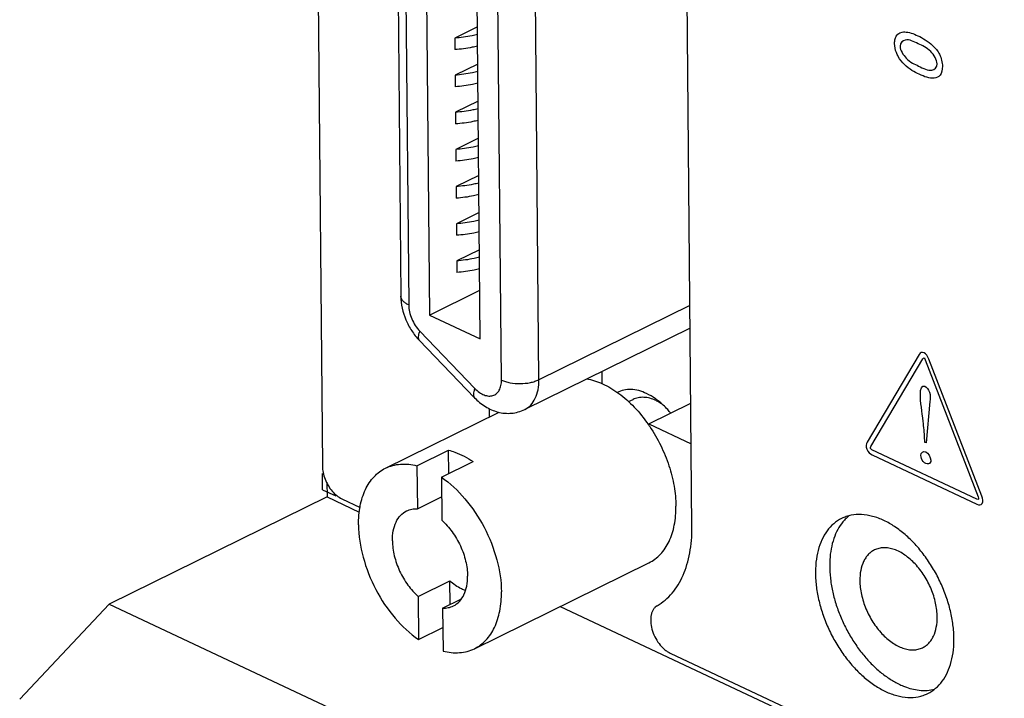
# Model space of a CAD drawing. Header units: inches. Extents: x 0 to 34, y 0 to 22.
# Tile 67 of 84: x 27.136 to 27.868, y 15.531 to 16.035. Entities that reach past the tile are written whole.
import ezdxf

# ---------------------------------------------------------------- set-up
doc = ezdxf.new("R2010")
doc.units = ezdxf.units.IN
doc.header["$LTSCALE"] = 1.87
doc.header["$MEASUREMENT"] = 0
doc.layers.get('0').update_dxf_attribs({"linetype": 'CONTINUOUS'})

msp = doc.modelspace()

# ---------------------------------------------------------------- linework, layer by layer
at = {"color": 7, "linetype": 'CONTINUOUS'}
for p, q in [((27.32825, 19.27123), (27.36113, 15.70322)), ((27.63586, 15.65779), (27.62386, 16.95897)), ((27.41047, 16.80607), (27.41947, 15.82972)), ((27.41629, 16.79943), (27.42529, 15.82308)), ((27.4318, 16.79234), (27.44081, 15.81558)), ((27.49427, 15.76726), (27.48484, 16.79061)), ((27.52211, 15.76751), (27.51268, 16.79086)), ((27.47854, 15.79785), (27.46954, 16.7746)), ((27.47641, 16.02986), (27.45953, 16.02155)), ((27.45953, 16.02155), (27.45961, 16.01293)), ((27.47666, 16.00225), (27.45978, 15.99394)), ((27.45978, 15.99394), (27.45986, 15.98531)), ((27.47691, 15.97464), (27.46003, 15.96633)), ((27.46003, 15.96633), (27.46011, 15.9577)), ((27.47717, 15.94703), (27.46029, 15.93872)), ((27.46029, 15.93872), (27.46037, 15.93009)), ((27.47742, 15.91942), (27.46054, 15.91111)), ((27.46054, 15.91111), (27.46062, 15.90248)), ((27.47768, 15.89181), (27.4608, 15.8835)), ((27.4608, 15.8835), (27.46088, 15.87487)), ((27.47793, 15.86419), (27.46105, 15.85589)), ((27.46105, 15.85589), (27.46113, 15.84726)), ((27.44081, 15.81558), (27.47821, 15.83399)), ((27.63433, 15.82275), (27.52211, 15.76751)), ((27.44081, 15.81558), (27.47854, 15.79785)), ((27.63449, 15.80584), (27.51154, 15.74533)), ((27.43317, 15.79682), (27.4742, 15.75414)), ((27.4335, 15.80364), (27.47453, 15.76096)), ((27.56878, 15.7735), (27.56886, 15.76458)), ((27.58882, 15.75121), (27.59209, 15.75282)), ((27.48517, 15.74597), (27.48523, 15.73971)), ((27.60376, 15.73464), (27.635, 15.75002)), ((27.61329, 15.74969), (27.61052, 15.75133)), ((27.4081, 15.70175), (27.49255, 15.74331)), ((27.60376, 15.73464), (27.63528, 15.71983)), ((27.60377, 15.73371), (27.60376, 15.73464)), ((27.43145, 15.70352), (27.45502, 15.71512)), ((27.45518, 15.69771), (27.45502, 15.71512)), ((27.43145, 15.70352), (27.43175, 15.67155)), ((27.44962, 15.69498), (27.47319, 15.70658)), ((27.44962, 15.69498), (27.44992, 15.66301)), ((27.3645, 15.69123), (27.3646, 15.68041)), ((27.3646, 15.68041), (27.20265, 15.6007)), ((27.3646, 15.68041), (27.38855, 15.66915)), ((27.43175, 15.67155), (27.44976, 15.68041)), ((27.37549, 15.67901), (27.3892, 15.67257)), ((27.47417, 15.56752), (27.6039, 15.63138)), ((27.43235, 15.60627), (27.45591, 15.61786)), ((27.45607, 15.60046), (27.45591, 15.61786)), ((27.43235, 15.60627), (27.43264, 15.5743)), ((27.20265, 15.6007), (27.13611, 15.53008)), ((27.20265, 15.6007), (27.76216, 15.33774)), ((27.45052, 15.59773), (27.46448, 15.6046)), ((27.53797, 15.59893), (27.9241, 15.41745)), ((27.45052, 15.59773), (27.45081, 15.56576)), ((27.43264, 15.5743), (27.45065, 15.58316)), ((27.61958, 15.5643), (27.8924, 15.43608))]:
    msp.add_line(p, q, dxfattribs=at)
at = {"color": 40, "linetype": 'CONTINUOUS'}
for p, q in [((27.80482, 15.78633), (27.76607, 15.72105)), ((27.76882, 15.71782), (27.80753, 15.78316)), ((27.80934, 15.78229), (27.84867, 15.68034)), ((27.85139, 15.68095), (27.81204, 15.78291)), ((27.81277, 15.75124), (27.81001, 15.72053)), ((27.8091, 15.72095), (27.80844, 15.73029)), ((27.81001, 15.72053), (27.8091, 15.72095)), ((27.84775, 15.67881), (27.76972, 15.71548)), ((27.76976, 15.7116), (27.84778, 15.67493)), ((27.36129, 15.68569), (27.36118, 15.69786)), ((27.36129, 15.68569), (27.37115, 15.68105))]:
    msp.add_line(p, q, dxfattribs=at)
at = {"color": 7, "linetype": 'CONTINUOUS'}
for centre, radius, start, end in [((27.59556, 15.7231), 0.03195, 62.06958, 64.80154), ((27.50938, 15.66889), 0.11457, 34.48202, 34.86121), ((27.50892, 15.66858), 0.11513, 33.83556, 34.48183), ((27.771, 15.64317), 0.02951, 128.5386, 134.08038), ((27.77185, 15.64227), 0.03074, 134.05861, 137.41389)]:
    msp.add_arc(centre, radius, start, end, dxfattribs=at)
for points, knots in [([(27.47647, 16.02421), (27.47513, 16.02387), (27.46955, 16.02259), (27.46385, 16.02185), (27.45953, 16.02155)], [0, 0, 0, 0, 0.241917, 1, 1, 1, 1]), ([(27.47655, 16.01558), (27.47521, 16.01524), (27.46963, 16.01397), (27.46393, 16.01322), (27.45961, 16.01293)], [0, 0, 0, 0, 0.241917, 1, 1, 1, 1]), ([(27.47673, 15.9966), (27.47538, 15.99626), (27.4698, 15.99498), (27.46411, 15.99424), (27.45978, 15.99394)], [0, 0, 0, 0, 0.241917, 1, 1, 1, 1]), ([(27.47681, 15.98797), (27.47546, 15.98763), (27.46988, 15.98635), (27.46419, 15.98561), (27.45986, 15.98531)], [0, 0, 0, 0, 0.241917, 1, 1, 1, 1]), ([(27.47698, 15.96899), (27.47564, 15.96864), (27.47006, 15.96737), (27.46436, 15.96663), (27.46003, 15.96633)], [0, 0, 0, 0, 0.241917, 1, 1, 1, 1]), ([(27.47706, 15.96036), (27.47572, 15.96002), (27.47014, 15.95874), (27.46444, 15.958), (27.46011, 15.9577)], [0, 0, 0, 0, 0.241917, 1, 1, 1, 1]), ([(27.47723, 15.94137), (27.47589, 15.94103), (27.47031, 15.93976), (27.46462, 15.93902), (27.46029, 15.93872)], [0, 0, 0, 0, 0.241917, 1, 1, 1, 1]), ([(27.47731, 15.93275), (27.47597, 15.9324), (27.47039, 15.93113), (27.4647, 15.93039), (27.46037, 15.93009)], [0, 0, 0, 0, 0.241917, 1, 1, 1, 1]), ([(27.47749, 15.91376), (27.47615, 15.91342), (27.47057, 15.91215), (27.46487, 15.91141), (27.46054, 15.91111)], [0, 0, 0, 0, 0.241917, 1, 1, 1, 1]), ([(27.47757, 15.90513), (27.47623, 15.90479), (27.47065, 15.90352), (27.46495, 15.90278), (27.46062, 15.90248)], [0, 0, 0, 0, 0.241917, 1, 1, 1, 1]), ([(27.47774, 15.88615), (27.4764, 15.88581), (27.47082, 15.88454), (27.46513, 15.88379), (27.4608, 15.8835)], [0, 0, 0, 0, 0.241917, 1, 1, 1, 1]), ([(27.47782, 15.87752), (27.47648, 15.87718), (27.4709, 15.87591), (27.46521, 15.87517), (27.46088, 15.87487)], [0, 0, 0, 0, 0.241917, 1, 1, 1, 1]), ([(27.478, 15.85854), (27.47666, 15.8582), (27.47108, 15.85693), (27.46538, 15.85618), (27.46105, 15.85589)], [0, 0, 0, 0, 0.241917, 1, 1, 1, 1]), ([(27.47808, 15.84991), (27.47674, 15.84957), (27.47116, 15.8483), (27.46546, 15.84755), (27.46113, 15.84726)], [0, 0, 0, 0, 0.241917, 1, 1, 1, 1]), ([(27.41947, 15.82972), (27.41952, 15.82371), (27.4216, 15.81457), (27.42727, 15.80384), (27.43107, 15.79901), (27.43317, 15.79682)], [0, 0, 0, 0, 0.496199, 0.749592, 1, 1, 1, 1]), ([(27.42529, 15.82308), (27.42443, 15.82348), (27.42289, 15.82434), (27.421, 15.82595), (27.41978, 15.82775), (27.41947, 15.82909), (27.41947, 15.82972)], [0, 0, 0, 0, 0.30608, 0.57004, 0.796579, 1, 1, 1, 1]), ([(27.42529, 15.82308), (27.42531, 15.82137), (27.42576, 15.81783), (27.42743, 15.81269), (27.43, 15.80783), (27.43226, 15.80494), (27.4335, 15.80364)], [0, 0, 0, 0, 0.238062, 0.492101, 0.750274, 1, 1, 1, 1]), ([(27.4335, 15.80364), (27.43318, 15.80293), (27.43267, 15.80158), (27.43229, 15.79965), (27.4324, 15.79802), (27.43287, 15.79714), (27.43317, 15.79682)], [0, 0, 0, 0, 0.328265, 0.59892, 0.816692, 1, 1, 1, 1]), ([(27.49427, 15.76726), (27.49524, 15.7668), (27.49735, 15.76601), (27.50198, 15.76489), (27.50822, 15.76439), (27.51445, 15.765), (27.51906, 15.76621), (27.52115, 15.76704), (27.52211, 15.76751)], [0, 0, 0, 0, 0.112212, 0.23516, 0.499962, 0.764784, 0.887757, 1, 1, 1, 1]), ([(27.51154, 15.74533), (27.51322, 15.74615), (27.51639, 15.74855), (27.51977, 15.75376), (27.52177, 15.76026), (27.52213, 15.76502), (27.52211, 15.76751)], [0, 0, 0, 0, 0.216959, 0.450232, 0.710245, 1, 1, 1, 1]), ([(27.55738, 15.76817), (27.56152, 15.7675), (27.57007, 15.76473), (27.58212, 15.75743), (27.59356, 15.74717), (27.60025, 15.73888), (27.60339, 15.73438)], [0, 0, 0, 0, 0.215009, 0.455205, 0.718755, 1, 1, 1, 1]), ([(27.47453, 15.76096), (27.47421, 15.76025), (27.4737, 15.7589), (27.47332, 15.75698), (27.47343, 15.75534), (27.4739, 15.75446), (27.4742, 15.75414)], [0, 0, 0, 0, 0.328265, 0.59892, 0.816692, 1, 1, 1, 1]), ([(27.47453, 15.76096), (27.47555, 15.7599), (27.47767, 15.75804), (27.48116, 15.75608), (27.48466, 15.7552), (27.48797, 15.75552), (27.4908, 15.75712), (27.49286, 15.7598), (27.49407, 15.7633), (27.49429, 15.76589), (27.49427, 15.76726)], [0, 0, 0, 0, 0.151736, 0.288389, 0.409257, 0.518026, 0.623023, 0.734328, 0.859176, 1, 1, 1, 1]), ([(27.60215, 15.75723), (27.60027, 15.75811), (27.59651, 15.75952), (27.59076, 15.76044), (27.5853, 15.76003), (27.58195, 15.75884), (27.58043, 15.75804)], [0, 0, 0, 0, 0.277238, 0.532574, 0.770839, 1, 1, 1, 1]), ([(27.4742, 15.75414), (27.47661, 15.75164), (27.48197, 15.7472), (27.48993, 15.74367), (27.49664, 15.74247), (27.50177, 15.74245), (27.50681, 15.74336), (27.51002, 15.74458), (27.51154, 15.74533)], [0, 0, 0, 0, 0.254098, 0.502871, 0.626965, 0.751137, 0.875504, 1, 1, 1, 1]), ([(27.60916, 15.75201), (27.60769, 15.7527), (27.60474, 15.75381), (27.60023, 15.75457), (27.59595, 15.7543), (27.5933, 15.75341), (27.59209, 15.75282)], [0, 0, 0, 0, 0.276942, 0.532414, 0.770942, 1, 1, 1, 1]), ([(27.61083, 15.75181), (27.61013, 15.75236), (27.60739, 15.7544), (27.60444, 15.75615), (27.60215, 15.75723)], [0, 0, 0, 0, 0.260512, 1, 1, 1, 1]), ([(27.62011, 15.74272), (27.61939, 15.74358), (27.61654, 15.74684), (27.61336, 15.74983), (27.61083, 15.75181)], [0, 0, 0, 0, 0.258241, 1, 1, 1, 1]), ([(27.60455, 15.73268), (27.60756, 15.72819), (27.61296, 15.71877), (27.61905, 15.70385), (27.62292, 15.68868), (27.62394, 15.67848), (27.62398, 15.67353)], [0, 0, 0, 0, 0.25747, 0.51476, 0.764453, 1, 1, 1, 1]), ([(27.45502, 15.71512), (27.45654, 15.71472), (27.46296, 15.71272), (27.46895, 15.70947), (27.47319, 15.70658)], [0, 0, 0, 0, 0.234975, 1, 1, 1, 1]), ([(27.36113, 15.70322), (27.36115, 15.70163), (27.36155, 15.69833), (27.3625, 15.69515), (27.36311, 15.69356)], [0, 0, 0, 0, 0.482734, 1, 1, 1, 1]), ([(27.38802, 15.6596), (27.38798, 15.66434), (27.38867, 15.67337), (27.39246, 15.68573), (27.39794, 15.69415), (27.40346, 15.6991), (27.40652, 15.70097), (27.4081, 15.70175)], [0, 0, 0, 0, 0.289507, 0.549286, 0.782353, 0.892268, 1, 1, 1, 1]), ([(27.4081, 15.70175), (27.4098, 15.70259), (27.4134, 15.70394), (27.42128, 15.70524), (27.42745, 15.70454), (27.43145, 15.70352)], [0, 0, 0, 0, 0.237631, 0.480743, 1, 1, 1, 1]), ([(27.44962, 15.69498), (27.45613, 15.69054), (27.46826, 15.67913), (27.48222, 15.65811), (27.49158, 15.63446), (27.49417, 15.61775), (27.49425, 15.60968)], [0, 0, 0, 0, 0.237691, 0.495881, 0.756283, 1, 1, 1, 1]), ([(27.36311, 15.69356), (27.36375, 15.69194), (27.36527, 15.68883), (27.36726, 15.686), (27.36837, 15.6847)], [0, 0, 0, 0, 0.505073, 1, 1, 1, 1]), ([(27.36837, 15.6847), (27.36942, 15.68348), (27.3716, 15.68132), (27.37418, 15.67963), (27.37549, 15.67901)], [0, 0, 0, 0, 0.52622, 1, 1, 1, 1]), ([(27.6039, 15.63138), (27.60548, 15.63216), (27.60854, 15.63403), (27.61406, 15.63898), (27.61955, 15.6474), (27.62333, 15.65976), (27.62403, 15.66879), (27.62398, 15.67353)], [0, 0, 0, 0, 0.107732, 0.217646, 0.450717, 0.710489, 1, 1, 1, 1]), ([(27.41318, 15.64778), (27.41316, 15.65027), (27.41352, 15.65502), (27.41552, 15.66153), (27.4189, 15.66674), (27.42207, 15.66914), (27.42375, 15.66996)], [0, 0, 0, 0, 0.289768, 0.549771, 0.783052, 1, 1, 1, 1]), ([(27.42375, 15.66996), (27.42495, 15.67055), (27.42759, 15.67143), (27.43035, 15.67161), (27.43175, 15.67155)], [0, 0, 0, 0, 0.490036, 1, 1, 1, 1]), ([(27.77861, 15.66282), (27.7759, 15.66409), (27.77046, 15.66614), (27.76217, 15.66753), (27.75551, 15.6671), (27.75059, 15.66581), (27.74829, 15.66485), (27.74718, 15.66431)], [0, 0, 0, 0, 0.276556, 0.532198, 0.770601, 0.885905, 1, 1, 1, 1]), ([(27.38802, 15.6596), (27.3881, 15.65153), (27.39069, 15.63482), (27.40005, 15.61117), (27.41401, 15.59015), (27.42614, 15.57874), (27.43264, 15.5743)], [0, 0, 0, 0, 0.243717, 0.504119, 0.762309, 1, 1, 1, 1]), ([(27.44992, 15.66301), (27.45278, 15.66046), (27.45803, 15.6545), (27.46403, 15.64418), (27.46798, 15.633), (27.46905, 15.62525), (27.46909, 15.6215)], [0, 0, 0, 0, 0.245415, 0.503706, 0.760039, 1, 1, 1, 1]), ([(27.61008, 15.5995), (27.61213, 15.60071), (27.61609, 15.60353), (27.62131, 15.60879), (27.6258, 15.61503), (27.62951, 15.62217), (27.63241, 15.63012), (27.63447, 15.63881), (27.63567, 15.64811), (27.63589, 15.65452), (27.63586, 15.65779)], [0, 0, 0, 0, 0.107259, 0.217387, 0.331854, 0.451918, 0.578481, 0.712043, 0.852715, 1, 1, 1, 1]), ([(27.74718, 15.66431), (27.74509, 15.66328), (27.74107, 15.66063), (27.73609, 15.65518), (27.73218, 15.64841), (27.72943, 15.64049), (27.72787, 15.63162), (27.72754, 15.622), (27.72844, 15.61185), (27.73053, 15.60141), (27.73378, 15.59091), (27.7381, 15.58062), (27.74339, 15.57077), (27.74953, 15.56159), (27.75638, 15.5533), (27.76377, 15.54609), (27.77153, 15.54015), (27.77702, 15.537), (27.77978, 15.5357)], [0, 0, 0, 0, 0.045336, 0.092338, 0.14236, 0.196276, 0.254443, 0.3168, 0.382911, 0.452102, 0.523486, 0.596073, 0.668797, 0.740589, 0.810407, 0.877382, 0.940796, 1, 1, 1, 1]), ([(27.74921, 15.66308), (27.74769, 15.66142), (27.74491, 15.65766), (27.74176, 15.65114), (27.73956, 15.64372), (27.73835, 15.63555), (27.73815, 15.62679), (27.73895, 15.6176), (27.74074, 15.60816), (27.74348, 15.59865), (27.74713, 15.58925), (27.7516, 15.58015), (27.75681, 15.57152), (27.76266, 15.56353), (27.76904, 15.55633), (27.77583, 15.55006), (27.78289, 15.54486), (27.78786, 15.54207), (27.79034, 15.5409)], [0, 0, 0, 0, 0.046967, 0.096972, 0.150564, 0.207917, 0.268925, 0.333216, 0.400256, 0.469347, 0.539716, 0.610522, 0.680912, 0.750037, 0.817109, 0.881488, 0.942622, 1, 1, 1, 1]), ([(27.81121, 15.53421), (27.8133, 15.53525), (27.81731, 15.5379), (27.8223, 15.54334), (27.82621, 15.55011), (27.82896, 15.55803), (27.83052, 15.5669), (27.83085, 15.57652), (27.82995, 15.58667), (27.82786, 15.59712), (27.82461, 15.60761), (27.82029, 15.6179), (27.81499, 15.62776), (27.80885, 15.63694), (27.80201, 15.64522), (27.79462, 15.65243), (27.78686, 15.65838), (27.78136, 15.66152), (27.77861, 15.66282)], [0, 0, 0, 0, 0.045336, 0.092338, 0.14236, 0.196276, 0.254443, 0.3168, 0.382911, 0.452102, 0.523486, 0.596073, 0.668797, 0.740589, 0.810407, 0.877382, 0.940796, 1, 1, 1, 1]), ([(27.41318, 15.64778), (27.41321, 15.64403), (27.41429, 15.63627), (27.41824, 15.62509), (27.42424, 15.61477), (27.42949, 15.60882), (27.43235, 15.60627)], [0, 0, 0, 0, 0.239961, 0.496294, 0.754585, 1, 1, 1, 1]), ([(27.77159, 15.64093), (27.77073, 15.64051), (27.76908, 15.63949), (27.76688, 15.63752), (27.76498, 15.63512), (27.76283, 15.63129), (27.76107, 15.62556), (27.76069, 15.62067), (27.76072, 15.61811)], [0, 0, 0, 0, 0.107668, 0.217502, 0.331433, 0.451047, 0.710865, 1, 1, 1, 1]), ([(27.81823, 15.59108), (27.81821, 15.59277), (27.81798, 15.59623), (27.81679, 15.60328), (27.81397, 15.6121), (27.80883, 15.62197), (27.80226, 15.63056), (27.79474, 15.63726), (27.78784, 15.64097), (27.78238, 15.6424), (27.77854, 15.6427), (27.7749, 15.64225), (27.77264, 15.64145), (27.77159, 15.64093)], [0, 0, 0, 0, 0.065227, 0.133536, 0.275857, 0.420644, 0.561134, 0.691231, 0.806934, 0.859269, 0.908296, 0.954825, 1, 1, 1, 1]), ([(27.45852, 15.59931), (27.46019, 15.60014), (27.46337, 15.60254), (27.46675, 15.60774), (27.46875, 15.61425), (27.46911, 15.61901), (27.46909, 15.6215)], [0, 0, 0, 0, 0.216948, 0.450229, 0.710232, 1, 1, 1, 1]), ([(27.46746, 15.6107), (27.46647, 15.61106), (27.46228, 15.61286), (27.45852, 15.61554), (27.45591, 15.61786)], [0, 0, 0, 0, 0.232897, 1, 1, 1, 1]), ([(27.76072, 15.61811), (27.76073, 15.61642), (27.76096, 15.61296), (27.76216, 15.60591), (27.76498, 15.59709), (27.77012, 15.58722), (27.77668, 15.57862), (27.78421, 15.57193), (27.7911, 15.56822), (27.79656, 15.56679), (27.80041, 15.56648), (27.80405, 15.56693), (27.80631, 15.56774), (27.80736, 15.56826)], [0, 0, 0, 0, 0.065227, 0.133536, 0.275857, 0.420644, 0.561134, 0.691231, 0.806934, 0.859269, 0.908296, 0.954825, 1, 1, 1, 1]), ([(27.47417, 15.56752), (27.47575, 15.5683), (27.47881, 15.57018), (27.48432, 15.57513), (27.48981, 15.58354), (27.49359, 15.5959), (27.49429, 15.60494), (27.49425, 15.60968)], [0, 0, 0, 0, 0.107732, 0.217647, 0.450714, 0.710493, 1, 1, 1, 1]), ([(27.45052, 15.59773), (27.45192, 15.59766), (27.45468, 15.59784), (27.45731, 15.59872), (27.45852, 15.59931)], [0, 0, 0, 0, 0.509964, 1, 1, 1, 1]), ([(27.61008, 15.5995), (27.60953, 15.59918), (27.60849, 15.59837), (27.60722, 15.5968), (27.60624, 15.59489), (27.60531, 15.59184), (27.60505, 15.58743), (27.60599, 15.58187), (27.60811, 15.57631), (27.61121, 15.57124), (27.61447, 15.56768), (27.61735, 15.5655), (27.61883, 15.56465), (27.61958, 15.5643)], [0, 0, 0, 0, 0.045376, 0.092935, 0.143696, 0.198346, 0.319764, 0.455298, 0.598795, 0.742335, 0.878084, 0.941141, 1, 1, 1, 1]), ([(27.80736, 15.56826), (27.80821, 15.56868), (27.80987, 15.56969), (27.81207, 15.57167), (27.81396, 15.57407), (27.81612, 15.57789), (27.81788, 15.58363), (27.81825, 15.58851), (27.81823, 15.59108)], [0, 0, 0, 0, 0.107668, 0.217502, 0.331433, 0.451047, 0.710865, 1, 1, 1, 1]), ([(27.45081, 15.56576), (27.45481, 15.56473), (27.46098, 15.56403), (27.46886, 15.56534), (27.47247, 15.56669), (27.47417, 15.56752)], [0, 0, 0, 0, 0.519257, 0.762369, 1, 1, 1, 1]), ([(27.79034, 15.5409), (27.79154, 15.54034), (27.79618, 15.53836), (27.80113, 15.53706), (27.80482, 15.53666)], [0, 0, 0, 0, 0.263237, 1, 1, 1, 1]), ([(27.77978, 15.5357), (27.78249, 15.53443), (27.78792, 15.53239), (27.79622, 15.53099), (27.80288, 15.53142), (27.80779, 15.53272), (27.8101, 15.53367), (27.81121, 15.53421)], [0, 0, 0, 0, 0.276556, 0.532198, 0.770601, 0.885905, 1, 1, 1, 1]), ([(27.80482, 15.53666), (27.80678, 15.53645), (27.81065, 15.53634), (27.81449, 15.53693), (27.81631, 15.5374)], [0, 0, 0, 0, 0.510836, 1, 1, 1, 1])]:
    msp.add_open_spline(points, degree=3, knots=knots, dxfattribs=at)
at = {"color": 40, "linetype": 'CONTINUOUS'}
for points, knots in [([(27.78656, 16.0174), (27.78655, 16.01871), (27.78698, 16.02307), (27.78976, 16.02569), (27.79213, 16.02601)], [0, 0, 0, 0, 0.285403, 1, 1, 1, 1]), ([(27.79213, 16.02601), (27.79275, 16.0261), (27.79641, 16.02632), (27.80051, 16.0248), (27.8038, 16.02325)], [0, 0, 0, 0, 0.175092, 1, 1, 1, 1]), ([(27.78925, 16.00777), (27.78872, 16.00871), (27.78722, 16.01188), (27.78658, 16.0153), (27.78656, 16.0174)], [0, 0, 0, 0, 0.31241, 1, 1, 1, 1]), ([(27.8041, 16.01729), (27.80086, 16.01881), (27.79522, 16.02198), (27.79063, 16.01812), (27.79065, 16.01542)], [0, 0, 0, 0, 0.596637, 1, 1, 1, 1]), ([(27.8038, 16.02325), (27.80751, 16.02151), (27.81336, 16.01822), (27.82065, 16.00959), (27.82207, 16.00335), (27.8221, 16.00058)], [0, 0, 0, 0, 0.464247, 0.719357, 1, 1, 1, 1]), ([(27.81815, 16.00238), (27.81812, 16.00539), (27.81279, 16.01375), (27.80722, 16.01582), (27.8041, 16.01729)], [0, 0, 0, 0, 0.439093, 1, 1, 1, 1]), ([(27.79065, 16.01542), (27.79068, 16.01249), (27.79582, 16.00432), (27.80129, 16.00217), (27.80435, 16.00073)], [0, 0, 0, 0, 0.43654, 1, 1, 1, 1]), ([(27.80485, 15.99461), (27.80304, 15.99546), (27.79762, 15.99823), (27.7918, 16.00327), (27.78925, 16.00777)], [0, 0, 0, 0, 0.330258, 1, 1, 1, 1]), ([(27.80435, 16.00073), (27.80772, 15.99915), (27.81352, 15.99571), (27.81817, 15.99969), (27.81815, 16.00238)], [0, 0, 0, 0, 0.607803, 1, 1, 1, 1]), ([(27.8221, 16.00058), (27.82212, 15.99796), (27.82109, 15.99322), (27.81443, 15.99067), (27.8086, 15.99284), (27.80485, 15.99461)], [0, 0, 0, 0, 0.273522, 0.516366, 1, 1, 1, 1]), ([(27.80914, 15.7627), (27.81046, 15.76208), (27.81359, 15.75743), (27.81298, 15.75344), (27.81277, 15.75124)], [0, 0, 0, 0, 0.411883, 1, 1, 1, 1]), ([(27.80844, 15.73029), (27.80827, 15.73236), (27.80734, 15.74137), (27.80574, 15.75065), (27.80568, 15.75732)], [0, 0, 0, 0, 0.231535, 1, 1, 1, 1]), ([(27.80976, 15.70518), (27.80852, 15.70577), (27.80645, 15.70802), (27.80611, 15.71048), (27.8061, 15.71116)], [0, 0, 0, 0, 0.691233, 1, 1, 1, 1]), ([(27.81344, 15.70772), (27.81345, 15.70705), (27.81313, 15.70489), (27.81105, 15.70458), (27.80976, 15.70518)], [0, 0, 0, 0, 0.294746, 1, 1, 1, 1])]:
    msp.add_open_spline(points, degree=3, knots=knots, dxfattribs=at)
for points in [[(27.80843, 15.78759), (27.80697, 15.7883), (27.80553, 15.78755), (27.80482, 15.78633)], [(27.80753, 15.78316), (27.80774, 15.7835), (27.80805, 15.78391), (27.80846, 15.78372)], [(27.81204, 15.78291), (27.81132, 15.7848), (27.80987, 15.78691), (27.80843, 15.78759)], [(27.80846, 15.78372), (27.80886, 15.78353), (27.80913, 15.78281), (27.80934, 15.78229)], [(27.80568, 15.75732), (27.80565, 15.76008), (27.8069, 15.76375), (27.80914, 15.7627)], [(27.76607, 15.72105), (27.76535, 15.71985), (27.76511, 15.71772), (27.76585, 15.71583)], [(27.76854, 15.71648), (27.76836, 15.71702), (27.7686, 15.7175), (27.76882, 15.71782)], [(27.76972, 15.71548), (27.76931, 15.71567), (27.76875, 15.71594), (27.76854, 15.71648)], [(27.76585, 15.71583), (27.76658, 15.71394), (27.76831, 15.71228), (27.76976, 15.7116)], [(27.8061, 15.71116), (27.80608, 15.71328), (27.80797, 15.71479), (27.80968, 15.71398)], [(27.80968, 15.71398), (27.81142, 15.71316), (27.81342, 15.70986), (27.81344, 15.70772)], [(27.84867, 15.68034), (27.84888, 15.6798), (27.84916, 15.67904), (27.84894, 15.67872)], [(27.85165, 15.6755), (27.85238, 15.67669), (27.85213, 15.67907), (27.85139, 15.68095)], [(27.84894, 15.67872), (27.84874, 15.67836), (27.84817, 15.67861), (27.84775, 15.67881)], [(27.84778, 15.67493), (27.84923, 15.67425), (27.85094, 15.67429), (27.85165, 15.6755)]]:
    msp.add_open_spline(points, degree=3, dxfattribs=at)

doc.saveas('drawing.dxf')
